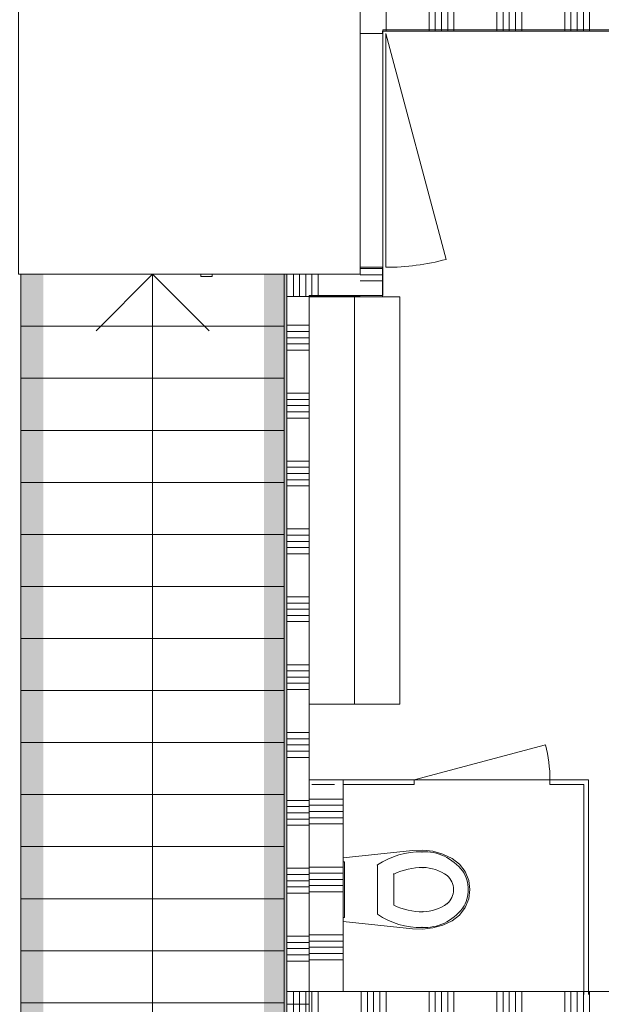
# Model space of a CAD drawing. Header units: millimetres. Extents: x -850 to 154668, y -24973 to 71030.
# Tile 20 of 212: x 44280 to 46852, y 3293 to 7645. Entities that reach past the tile are written whole.
import ezdxf

# ---------------------------------------------------------------- set-up
doc = ezdxf.new("R2010")
doc.units = ezdxf.units.MM
doc.header["$MEASUREMENT"] = 0
doc.linetypes.add('B0702', pattern=[117.37, 78.119999, -39.250001])
for name, color, linetype in [('Info Wandafwerking aanduiding', 7, 'Continuous'), ('Info Wandafwerking aanduiding Doorsnede-arcering', 7, 'Continuous'), ('New_# trashcan Laagscheidingslijnen', 7, 'Continuous'), ('New_22 NC Binnenwanden', 7, 'Continuous'), ('New_22 NC Binnenwanden Deuren', 7, 'Continuous'), ('New_22 NC Binnenwanden Doorsnede-arcering', 7, 'Continuous'), ('New_22 NC Binnenwanden Laagscheidingslijnen', 7, 'Continuous'), ('New_23 Vloeren', 7, 'Continuous'), ('New_24 Trappen', 7, 'Continuous'), ('New_72 Vaste Inrichting', 7, 'Continuous'), ('New_72 Vaste Inrichting Afdek-arcering', 7, 'Continuous'), ('New_72 Vaste Inrichting Deuren', 7, 'Continuous'), ('New_72 Vaste Inrichting Laagscheidingslijnen', 7, 'Continuous'), ('New_74 Sanitair', 7, 'Continuous'), ('New_Z Ruimtefuncties Zone omranding', 7, 'Continuous')]:
    doc.layers.add(name, color=color, linetype=linetype)
doc.linetypes.add('Regenwater', pattern='A,0,[1,UO-721 _wandafwerkingen 1e verdieping_2022-06-211.Shx,S=11.404762,R=0,X=0,Y=0.005006],-1499.5,0', length=1499.5)

# ---------------------------------------------------------------- blocks, each defined once
blk = doc.blocks.new('Slab_4_2', base_point=(42240, 24215))
at = {"layer": 'New_23 Vloeren', "color": 1, "linetype": 'Continuous', "lineweight": 0, "flags": 128}
blk.add_lwpolyline([(73125, 1975.4), (61760, 1975.4), (61760, 0), (45460.8, 0), (45460.8, 6520), (44275, 6520), (44275, 22415), (42240, 22415), (42240, 24215), (45785, 24215), (45785, 24035), (45785.9, 24035), (45785.9, 22795.4), (45875.9, 22795.4), (45875.9, 22645), (45785.9, 22645), (45785.9, 21400), (49560, 21400), (49560, 23250, 0.378329), (48662.8, 24261.4), (47275.4, 24261.4), (47275.4, 26285)], format="xyb", dxfattribs=at)
blk = doc.blocks.new('*X77')
at = {"layer": 'New_22 NC Binnenwanden Doorsnede-arcering', "color": 254, "linetype": 'Continuous', "lineweight": 0, "true_color": 0xe9ebeb}
for p, q in [((45560.8, 6294.2), (45460.8, 6294.2)), ((45560.8, 6266.7), (45460.8, 6266.7)), ((45560.8, 6239.3), (45460.8, 6239.3)), ((45560.8, 6211.9), (45460.8, 6211.9)), ((45560.8, 6184.4), (45460.8, 6184.4)), ((45560.8, 5994.2), (45460.8, 5994.2)), ((45560.8, 5966.7), (45460.8, 5966.7)), ((45560.8, 5939.3), (45460.8, 5939.3)), ((45560.8, 5911.9), (45460.8, 5911.9)), ((45560.8, 5884.4), (45460.8, 5884.4)), ((45560.7, 5694.2), (45460.7, 5694.2)), ((45560.7, 5666.7), (45460.7, 5666.7)), ((45560.7, 5639.3), (45460.7, 5639.3)), ((45560.7, 5611.9), (45460.7, 5611.9)), ((45560.7, 5584.4), (45460.7, 5584.4)), ((45560.7, 5394.2), (45460.7, 5394.2)), ((45560.7, 5366.7), (45460.7, 5366.7)), ((45560.7, 5339.3), (45460.7, 5339.3)), ((45560.7, 5311.9), (45460.7, 5311.9)), ((45560.7, 5284.4), (45460.7, 5284.4)), ((45560.7, 5094.2), (45460.7, 5094.2)), ((45560.6, 5066.7), (45460.6, 5066.7)), ((45560.6, 5039.3), (45460.6, 5039.3)), ((45560.6, 5011.9), (45460.6, 5011.9)), ((45560.6, 4984.4), (45460.6, 4984.4)), ((45560.6, 4794.2), (45460.6, 4794.2)), ((45560.6, 4766.7), (45460.6, 4766.7)), ((45560.6, 4739.3), (45460.6, 4739.3)), ((45560.6, 4711.9), (45460.6, 4711.9)), ((45560.6, 4684.4), (45460.6, 4684.4)), ((45560.6, 4494.2), (45460.6, 4494.2)), ((45560.6, 4466.7), (45460.6, 4466.7)), ((45560.6, 4439.3), (45460.6, 4439.3)), ((45560.6, 4411.9), (45460.6, 4411.9)), ((45560.6, 4384.4), (45460.6, 4384.4)), ((45560.5, 4194.2), (45460.5, 4194.2)), ((45560.5, 4166.7), (45460.5, 4166.7)), ((45560.5, 4139.3), (45460.5, 4139.3)), ((45560.5, 4111.9), (45460.5, 4111.9)), ((45560.5, 4084.4), (45460.5, 4084.4)), ((45560.5, 3894.2), (45460.5, 3894.2)), ((45560.5, 3866.7), (45460.5, 3866.7)), ((45560.5, 3839.3), (45460.5, 3839.3)), ((45560.5, 3811.9), (45460.5, 3811.9)), ((45560.5, 3784.4), (45460.5, 3784.4)), ((45560.5, 3594.2), (45460.5, 3594.2)), ((45560.5, 3566.7), (45460.5, 3566.7)), ((45560.5, 3539.3), (45460.5, 3539.3)), ((45560.4, 3484.4), (45460.4, 3484.4)), ((45560.5, 3511.9), (45460.5, 3511.9)), ((45560.4, 3294.2), (45460.4, 3294.2))]:
    blk.add_line(p, q, dxfattribs=at)
blk = doc.blocks.new('Wall_14_2', base_point=(45460.8, 6521))
at = {"layer": 'New_22 NC Binnenwanden', "color": 8, "linetype": 'Continuous', "lineweight": 0, "true_color": 0x778488, "flags": 128}
for points in [[(45460.8, 6421), (45460, 0)], [(45560, 275), (45560.8, 6421)]]:
    blk.add_lwpolyline(points, dxfattribs=at)
at = {"layer": 'New_22 NC Binnenwanden Laagscheidingslijnen', "color": 8, "linetype": 'Continuous', "lineweight": 0, "true_color": 0x778488}
blk.add_line((45560.8, 6421), (45460.8, 6421), dxfattribs=at)
at = {"layer": 'New_22 NC Binnenwanden', "color": 8, "lineweight": 0, "true_color": 0x778488}
blk.add_blockref('*X77', (0, 0), dxfattribs=at)
blk = doc.blocks.new('Toilet 22')
at = {"layer": 'New_74 Sanitair', "color": 1, "linetype": 'Continuous', "lineweight": 0}
for p, q in [((-141, 0), (-173.3, -306.6)), ((141, 0), (-141, 0)), ((123, 0), (-123, 0)), ((-123, 0), (-123, -5)), ((123, -5), (123, 0)), ((173.3, -306.6), (141, 0)), ((-123, -5), (123, -5)), ((0, -151.4), (-108.9, -151.4)), ((108.9, -151.4), (0, -151.4)), ((0, -223.6), (-68.8, -223.6)), ((68.8, -223.6), (0, -223.6)), ((-173.3, -306.6), (-174.9, -351.8)), ((174.9, -351.8), (173.3, -306.6)), ((-174.9, -351.8), (-169.4, -396.7)), ((169.4, -396.7), (174.9, -351.8)), ((-169.4, -396.7), (-157, -440.3)), ((157, -440.3), (169.4, -396.7)), ((-157, -440.3), (-138, -481.3)), ((62.1, -459.7), (62.1, -459.7)), ((138, -481.3), (157, -440.3)), ((-138, -481.3), (-112.4, -513.9)), ((-112.4, -513.9), (-79.4, -538.8)), ((0, -487.5), (0, -487.5)), ((79.4, -538.8), (112.4, -513.9)), ((112.4, -513.9), (138, -481.3)), ((-79.4, -538.8), (-41, -554.6)), ((-41, -554.6), (0, -560)), ((0, -552.4), (0, -552.4)), ((0, -560), (41, -554.6)), ((41, -554.6), (79.4, -538.8)), ((81.1, -529), (81.1, -529))]:
    blk.add_line(p, q, dxfattribs=at)
for centre, major_axis, start_param, end_param in [((258.1, -339.4), (425.3, 0), 2.612188, 3.165208), ((-258.1, -339.4), (425.3, 0), 6.259569, 6.81259), ((264.5, -347.9), (362.2, 0), 2.738768, 3.154495), ((-264.5, -347.9), (362.2, 0), 6.270283, 6.68601), ((89.5, -360.8), (256.9, 0), 3.085861, 3.98645), ((134.9, -351.4), (232.6, 0), 3.144841, 3.702507), ((-134.9, -351.4), (232.6, 0), 5.722271, 6.279937), ((-89.5, -360.8), (256.9, 0), 5.438328, 6.338917), ((0.8, -419), (78.2, 0), 3.778693, 4.701998), ((-0.8, -419), (78.2, 0), 4.72278, 5.646085), ((0.8, -431.2), (138.5, 0), 4.079884, 4.706528), ((-0.8, -431.2), (138.5, 0), 4.71825, 5.344894)]:
    blk.add_ellipse(centre, major_axis=major_axis, ratio=0.875546, start_param=start_param, end_param=end_param, dxfattribs=at)
for p in [(108.9, -151.4), (68.8, -223.6), (-167, -348.2), (-97.7, -352), (97.7, -352), (167, -348.2), (-62.1, -459.7), (-81.1, -529)]:
    blk.add_point(p, dxfattribs=at)
blk = doc.blocks.new('Stair_10_2')
at = {"layer": 'New_24 Trappen', "color": 7, "linetype": 'Continuous', "lineweight": 0}
for p, q in [((44285, 6520), (45450, 6520)), ((44285, 1690), (44285, 6520)), ((44285, 6290), (44285, 6520)), ((44285, 6520), (45450, 6520)), ((44867.5, 6520), (44617.5, 6270)), ((44867.5, 6290), (44867.5, 6520)), ((45117.5, 6270), (44867.5, 6520)), ((45450, 6520), (45450, 1690)), ((45450, 6520), (45450, 6290)), ((44285, 6060), (44285, 6290)), ((44285, 6290), (45450, 6290)), ((45450, 6290), (44285, 6290)), ((44867.5, 1920), (44867.5, 6290)), ((45450, 6290), (45450, 6060)), ((44285, 5830), (44285, 6060)), ((44285, 6060), (45450, 6060)), ((45450, 6060), (44285, 6060)), ((45450, 6060), (45450, 5830)), ((44285, 5600), (44285, 5830)), ((44285, 5830), (45450, 5830)), ((45450, 5830), (44285, 5830)), ((45450, 5830), (45450, 5600)), ((44285, 5370), (44285, 5600)), ((44285, 5600), (45450, 5600)), ((45450, 5600), (44285, 5600)), ((45450, 5600), (45450, 5370)), ((44285, 5140), (44285, 5370)), ((44285, 5370), (45450, 5370)), ((45450, 5370), (44285, 5370)), ((45450, 5370), (45450, 5140)), ((44285, 4910), (44285, 5140)), ((44285, 5140), (45450, 5140)), ((45450, 5140), (44285, 5140)), ((45450, 5140), (45450, 4910)), ((44285, 4680), (44285, 4910)), ((44285, 4910), (45450, 4910)), ((45450, 4910), (44285, 4910)), ((45450, 4910), (45450, 4680)), ((44285, 4450), (44285, 4680)), ((44285, 4680), (45450, 4680)), ((45450, 4680), (44285, 4680)), ((45450, 4680), (45450, 4450)), ((44285, 4220), (44285, 4450)), ((44285, 4450), (45450, 4450)), ((45450, 4450), (44285, 4450)), ((45450, 4450), (45450, 4220)), ((44285, 3990), (44285, 4220)), ((44285, 4220), (45450, 4220)), ((45450, 4220), (44285, 4220)), ((45450, 4220), (45450, 3990)), ((44285, 3760), (44285, 3990)), ((44285, 3990), (45450, 3990)), ((45450, 3990), (44285, 3990)), ((45450, 3990), (45450, 3760)), ((44285, 3530), (44285, 3760)), ((44285, 3760), (45450, 3760)), ((45450, 3760), (44285, 3760)), ((45450, 3760), (45450, 3530)), ((44285, 3300), (44285, 3530)), ((44285, 3530), (45450, 3530)), ((45450, 3530), (44285, 3530)), ((45450, 3530), (45450, 3300)), ((44285, 3070), (44285, 3300)), ((44285, 3300), (45450, 3300)), ((45450, 3300), (44285, 3300)), ((45450, 3300), (45450, 3070))]:
    blk.add_line(p, q, dxfattribs=at)
blk = doc.blocks.new('Slab_26_2', base_point=(45560.4, 4620))
at = {"layer": 'New_72 Vaste Inrichting Afdek-arcering', "linetype": 'Continuous', "lineweight": 0, "true_color": 0x000000}
h = blk.add_hatch(dxfattribs=at)
h.set_pattern_fill('920_Lijnen_horz_150_0002', color=18, style=0, pattern_type=2)
h.set_pattern_definition([(90, (45760.45, 3750.47), (-218.032, 0), [])])
h.paths.add_polyline_path([(45560.4, 4620), (45960.7, 4619.7), (45961.2, 6420), (45560.4, 6420)])
at = {"layer": 'New_72 Vaste Inrichting', "color": 1, "linetype": 'Continuous', "lineweight": 0, "flags": 128}
blk.add_lwpolyline([(45560.4, 4620), (45960.7, 4619.7), (45961.2, 6420), (45560.4, 6420)], close=True, dxfattribs=at)
blk = doc.blocks.new('*X1380')
at = {"layer": 'New_22 NC Binnenwanden Doorsnede-arcering', "color": 254, "linetype": 'Continuous', "lineweight": 0, "true_color": 0xe9ebeb}
for p, q in [((45900, 7594.6), (45900, 7694.6)), ((46090.3, 7594.6), (46090.3, 7694.6)), ((46117.7, 7594.6), (46117.7, 7694.6)), ((46145.1, 7594.6), (46145.1, 7694.6)), ((46172.6, 7594.6), (46172.6, 7694.6)), ((46200, 7594.6), (46200, 7694.6)), ((46390.3, 7594.6), (46390.3, 7694.6)), ((46417.7, 7594.6), (46417.7, 7694.6)), ((46445.1, 7594.6), (46445.1, 7694.6)), ((46472.6, 7594.6), (46472.6, 7694.6)), ((46500, 7594.6), (46500, 7694.6)), ((46690.3, 7594.6), (46690.3, 7694.6)), ((46717.7, 7594.6), (46717.7, 7694.6)), ((46745.1, 7594.6), (46745.1, 7694.6)), ((46772.6, 7594.6), (46772.6, 7694.6)), ((46800, 7594.6), (46800, 7694.6)), ((46990.3, 7594.6), (46990.3, 7694.6)), ((47017.7, 7594.6), (47017.7, 7694.6)), ((47045.1, 7594.6), (47045.1, 7694.6)), ((47072.6, 7594.6), (47072.6, 7694.6)), ((47100, 7594.6), (47100, 7694.6)), ((47290.3, 7594.6), (47290.3, 7694.6)), ((47317.7, 7594.6), (47317.7, 7694.6)), ((47345.1, 7594.6), (47345.1, 7694.6)), ((47372.6, 7594.6), (47372.6, 7694.6)), ((47400, 7594.6), (47400, 7694.6)), ((47590.3, 7594.6), (47590.3, 7694.6)), ((47617.7, 7594.6), (47617.7, 7694.6)), ((47645.1, 7594.6), (47645.1, 7694.6)), ((47672.6, 7594.6), (47672.6, 7694.6)), ((47700, 7594.6), (47700, 7694.6)), ((47890.3, 7594.6), (47890.3, 7694.6)), ((47917.7, 7594.6), (47917.7, 7694.6)), ((47945.1, 7594.6), (47945.1, 7694.6)), ((47972.6, 7594.6), (47972.6, 7694.6)), ((48000, 7594.6), (48000, 7694.6)), ((48190.3, 7594.6), (48190.3, 7694.6)), ((48217.7, 7594.6), (48217.7, 7694.6)), ((48245.1, 7594.6), (48245.1, 7694.6)), ((48272.6, 7594.6), (48272.6, 7694.6)), ((48300, 7594.6), (48300, 7694.6)), ((48490.3, 7594.6), (48490.3, 7694.6)), ((48517.7, 7594.6), (48517.7, 7694.6)), ((48545.1, 7594.6), (48545.1, 7694.6)), ((48572.6, 7594.6), (48572.6, 7694.6)), ((48600, 7594.6), (48600, 7694.6)), ((48790.3, 7594.6), (48790.3, 7694.6)), ((48817.7, 7594.6), (48817.7, 7694.6)), ((48845.1, 7594.6), (48845.1, 7694.6)), ((48872.6, 7594.6), (48872.6, 7694.6)), ((48900, 7594.6), (48900, 7694.6)), ((49090.3, 7594.6), (49090.3, 7694.6)), ((49117.7, 7594.6), (49117.7, 7694.6)), ((49145.1, 7594.6), (49145.1, 7694.6)), ((49172.6, 7594.6), (49172.6, 7694.6)), ((49200, 7594.6), (49200, 7694.6)), ((49390.3, 7594.6), (49390.3, 7694.6)), ((49417.7, 7594.6), (49417.7, 7694.6)), ((49445.1, 7594.6), (49445.1, 7694.6)), ((49472.6, 7594.6), (49472.6, 7694.6)), ((49500, 7594.6), (49500, 7694.6)), ((49690.3, 7594.6), (49690.3, 7694.6)), ((49717.7, 7594.6), (49717.7, 7694.6)), ((49745.1, 7594.6), (49745.1, 7694.6)), ((49772.6, 7594.6), (49772.6, 7694.6)), ((49800, 7594.6), (49800, 7694.6)), ((49990.3, 7594.6), (49990.3, 7694.6)), ((50017.7, 7594.6), (50017.7, 7694.6)), ((50045.1, 7594.6), (50045.1, 7694.6)), ((50072.6, 7594.6), (50072.6, 7694.6)), ((50100, 7594.6), (50100, 7694.6)), ((50290.3, 7594.6), (50290.3, 7694.6)), ((50317.7, 7594.6), (50317.7, 7694.6)), ((50345.1, 7594.6), (50345.1, 7694.6)), ((50372.6, 7594.6), (50372.6, 7694.6)), ((50400, 7594.6), (50400, 7694.6)), ((50590.3, 7594.6), (50590.3, 7694.6))]:
    blk.add_line(p, q, dxfattribs=at)
blk = doc.blocks.new('Wall_213_2', base_point=(50610.2, 7694.6))
at = {"layer": 'New_22 NC Binnenwanden', "color": 8, "linetype": 'Continuous', "lineweight": 0, "true_color": 0x778488, "flags": 128}
for points in [[(50610.2, 7694.6), (45885, 7694.6)], [(50610.2, 7694.6), (50610.2, 7594.6)], [(45885, 7594.6), (50610.2, 7594.6)]]:
    blk.add_lwpolyline(points, dxfattribs=at)
at = {"layer": 'New_22 NC Binnenwanden', "color": 8, "lineweight": 0, "true_color": 0x778488}
blk.add_blockref('*X1380', (0, 0), dxfattribs=at)
blk = doc.blocks.new('Wall_379_2', base_point=(44285, 1690))
at = {"layer": 'Info Wandafwerking aanduiding Doorsnede-arcering', "linetype": 'Continuous', "lineweight": 0, "true_color": 0xd21034}
blk.add_hatch(color=242, dxfattribs=at).paths.add_polyline_path([(44385, 1690), (44385, 6520), (44285, 6520), (44285, 1690)])
at = {"layer": 'Info Wandafwerking aanduiding', "color": 9, "linetype": 'Continuous', "lineweight": 0, "flags": 128}
blk.add_lwpolyline([(44385, 6520), (44285, 6520)], dxfattribs=at)
blk = doc.blocks.new('Wall_380_2', base_point=(45460.8, 6521))
at = {"layer": 'Info Wandafwerking aanduiding Doorsnede-arcering', "linetype": 'Continuous', "lineweight": 0, "true_color": 0xd21034}
blk.add_hatch(color=242, dxfattribs=at).paths.add_polyline_path([(45360.8, 6521), (45360.2, 1690), (45460.2, 1690), (45460.8, 6521)])
at = {"layer": 'Info Wandafwerking aanduiding', "color": 9, "linetype": 'Continuous', "lineweight": 0, "flags": 128}
blk.add_lwpolyline([(45360.8, 6521), (45460.8, 6521)], dxfattribs=at)
blk = doc.blocks.new('*X2106')
at = {"layer": 'New_22 NC Binnenwanden Doorsnede-arcering', "color": 254, "linetype": 'Continuous', "lineweight": 0, "true_color": 0xe9ebeb}
for p, q in [((45649.7, 4200), (45559.9, 4200)), ((45709.9, 4200), (45649.7, 4200)), ((45649.7, 4172.6), (45559.9, 4172.6)), ((45649.7, 4145.1), (45559.9, 4145.1)), ((45709.9, 4172.6), (45649.7, 4172.6)), ((45709.9, 4145.1), (45649.7, 4145.1)), ((45649.7, 4117.7), (45559.9, 4117.7)), ((45709.9, 4117.7), (45649.7, 4117.7)), ((45649.7, 4090.3), (45559.9, 4090.3)), ((45709.9, 4090.3), (45649.7, 4090.3)), ((45649.7, 3900), (45559.9, 3900)), ((45709.9, 3900), (45649.7, 3900)), ((45649.7, 3872.6), (45559.9, 3872.6)), ((45649.7, 3845.1), (45559.9, 3845.1)), ((45709.9, 3872.6), (45649.7, 3872.6)), ((45709.9, 3845.1), (45649.7, 3845.1)), ((45649.7, 3817.7), (45559.9, 3817.7)), ((45649.7, 3790.3), (45559.9, 3790.3)), ((45709.9, 3817.7), (45649.7, 3817.7)), ((45709.9, 3790.3), (45649.7, 3790.3)), ((45649.7, 3600), (45559.9, 3600)), ((45649.7, 3572.6), (45559.9, 3572.6)), ((45709.9, 3600), (45649.7, 3600)), ((45709.9, 3572.6), (45649.7, 3572.6)), ((45649.7, 3545.1), (45559.9, 3545.1)), ((45709.9, 3545.1), (45649.7, 3545.1)), ((45649.7, 3517.7), (45559.9, 3517.7)), ((45649.7, 3490.3), (45559.9, 3490.3)), ((45709.9, 3517.7), (45649.7, 3517.7)), ((45709.9, 3490.3), (45649.7, 3490.3))]:
    blk.add_line(p, q, dxfattribs=at)
blk = doc.blocks.new('Wall_383_2', base_point=(45709.9, 3350))
at = {"layer": 'New_22 NC Binnenwanden', "color": 8, "linetype": 'Continuous', "lineweight": 0, "true_color": 0x778488, "flags": 128}
for points in [[(45559.9, 4265), (45559.9, 3350)], [(45709.9, 3350), (45709.9, 4265)], [(45559.9, 3350), (45709.9, 3350)]]:
    blk.add_lwpolyline(points, dxfattribs=at)
at = {"layer": 'New_72 Vaste Inrichting', "color": 9, "linetype": 'Continuous', "lineweight": 0}
blk.add_line((45709.9, 4285), (45671.8, 4285), dxfattribs=at)
at = {"layer": 'New_72 Vaste Inrichting Laagscheidingslijnen', "color": 8, "linetype": 'Continuous', "lineweight": 0, "true_color": 0x778488}
blk.add_line((45709.9, 4265), (45709.9, 4285), dxfattribs=at)
at = {"layer": 'New_22 NC Binnenwanden', "color": 8, "lineweight": 0, "true_color": 0x778488}
blk.add_blockref('*X2106', (0, 0), dxfattribs=at)
blk = doc.blocks.new('*X2514')
at = {"layer": 'New_22 NC Binnenwanden Doorsnede-arcering', "color": 254, "linetype": 'Continuous', "lineweight": 0, "true_color": 0xe9ebeb}
for p, q in [((45490.3, 6491.5), (45490.3, 6521)), ((45517.7, 6464.1), (45517.7, 6521)), ((45545.2, 6436.7), (45545.2, 6521)), ((45572.6, 6421), (45572.6, 6521)), ((45600, 6421), (45600, 6521))]:
    blk.add_line(p, q, dxfattribs=at)
blk = doc.blocks.new('*X2515')
at = {"layer": 'New_22 NC Binnenwanden Doorsnede-arcering', "color": 254, "linetype": 'Continuous', "lineweight": 0, "true_color": 0xe9ebeb}
for p, q in [((45490.3, 6421), (45490.3, 6491.5)), ((45517.7, 6421), (45517.7, 6464.1)), ((45545.2, 6421), (45545.2, 6436.7))]:
    blk.add_line(p, q, dxfattribs=at)
blk = doc.blocks.new('Wall_494_2', base_point=(45785, 6521))
at = {"layer": 'New_22 NC Binnenwanden', "color": 8, "linetype": 'Continuous', "lineweight": 0, "true_color": 0x778488, "flags": 128}
for points in [[(45785, 6521), (45460.8, 6521)], [(45460.8, 6521), (45460.8, 6421)], [(45560.8, 6421), (45785, 6421)]]:
    blk.add_lwpolyline(points, dxfattribs=at)
at = {"layer": 'New_22 NC Binnenwanden Laagscheidingslijnen', "color": 8, "linetype": 'Continuous', "lineweight": 0, "true_color": 0x778488}
blk.add_line((45560.8, 6421), (45460.8, 6421), dxfattribs=at)
at = {"layer": 'New_22 NC Binnenwanden', "color": 8, "lineweight": 0, "true_color": 0x778488}
for name in ['*X2514', '*X2515']:
    blk.add_blockref(name, (0, 0), dxfattribs=at)
blk = doc.blocks.new('*X2521')
at = {"layer": 'New_22 NC Binnenwanden Doorsnede-arcering', "color": 254, "linetype": 'Continuous', "lineweight": 0, "true_color": 0xe9ebeb}
for p, q in [((45490.3, 3250), (45490.3, 3350)), ((45517.7, 3250), (45517.7, 3350)), ((45545.1, 3250), (45545.1, 3350)), ((45572.6, 3250), (45572.6, 3350)), ((45600, 3250), (45600, 3350)), ((45790.3, 3250), (45790.3, 3350)), ((45817.7, 3250), (45817.7, 3350)), ((45845.1, 3250), (45845.1, 3350)), ((45872.6, 3250), (45872.6, 3350)), ((45900, 3250), (45900, 3350)), ((46090.3, 3250), (46090.3, 3350)), ((46117.7, 3250), (46117.7, 3350)), ((46145.1, 3250), (46145.1, 3350)), ((46172.6, 3250), (46172.6, 3350)), ((46200, 3250), (46200, 3350)), ((46390.3, 3250), (46390.3, 3350)), ((46417.7, 3250), (46417.7, 3350)), ((46445.1, 3250), (46445.1, 3350)), ((46472.6, 3250), (46472.6, 3350)), ((46500, 3250), (46500, 3350)), ((46690.3, 3250), (46690.3, 3350)), ((46717.7, 3250), (46717.7, 3350)), ((46745.1, 3250), (46745.1, 3350)), ((46772.6, 3250), (46772.6, 3350)), ((46800, 3250), (46800, 3350)), ((46990.3, 3250), (46990.3, 3350)), ((47017.7, 3250), (47017.7, 3350)), ((47045.1, 3250), (47045.1, 3350)), ((47072.6, 3250), (47072.6, 3350)), ((47100, 3250), (47100, 3350)), ((47290.3, 3250), (47290.3, 3350)), ((47317.7, 3250), (47317.7, 3350)), ((47345.1, 3250), (47345.1, 3350)), ((47372.6, 3250), (47372.6, 3350)), ((47400, 3250), (47400, 3350)), ((47590.3, 3250), (47590.3, 3350)), ((47617.7, 3250), (47617.7, 3350)), ((47645.1, 3250), (47645.1, 3350)), ((47672.6, 3250), (47672.6, 3350)), ((47700, 3250), (47700, 3350))]:
    blk.add_line(p, q, dxfattribs=at)
blk = doc.blocks.new('*X2522')
at = {"layer": 'New_22 NC Binnenwanden Doorsnede-arcering', "color": 254, "linetype": 'Continuous', "lineweight": 0, "true_color": 0xe9ebeb}
for p, q in [((48790.3, 3250), (48790.3, 3350)), ((48817.7, 3250), (48817.7, 3350)), ((48845.1, 3250), (48845.1, 3350)), ((48872.6, 3250), (48872.6, 3350)), ((48900, 3250), (48900, 3350)), ((49090.3, 3250), (49090.3, 3350)), ((49117.7, 3250), (49117.7, 3350)), ((49145.1, 3250), (49145.1, 3350)), ((49172.6, 3250), (49172.6, 3350)), ((49200, 3250), (49200, 3350)), ((49390.3, 3250), (49390.3, 3350)), ((49417.7, 3250), (49417.7, 3350)), ((49445.1, 3250), (49445.1, 3350)), ((49472.6, 3250), (49472.6, 3350)), ((49500, 3250), (49500, 3350)), ((49690.3, 3250), (49690.3, 3350)), ((49717.7, 3250), (49717.7, 3350)), ((49745.1, 3250), (49745.1, 3350)), ((49772.6, 3250), (49772.6, 3350)), ((49800, 3250), (49800, 3350)), ((49990.3, 3250), (49990.3, 3350)), ((50017.7, 3250), (50017.7, 3350)), ((50045.1, 3250), (50045.1, 3350)), ((50072.6, 3250), (50072.6, 3350)), ((50100, 3250), (50100, 3350)), ((50290.3, 3250), (50290.3, 3350)), ((50317.7, 3250), (50317.7, 3350)), ((50345.1, 3250), (50345.1, 3350)), ((50372.6, 3250), (50372.6, 3350)), ((50400, 3250), (50400, 3350)), ((50590.3, 3250), (50590.3, 3350))]:
    blk.add_line(p, q, dxfattribs=at)
blk = doc.blocks.new('D rechthoekige opening 22_4')
at = {"layer": 'New_22 NC Binnenwanden Deuren', "color": 9, "linetype": 'B0702', "lineweight": 0}
for p, q in [((-450, 114), (450, 114)), ((-450, 14), (450, 14))]:
    blk.add_line(p, q, dxfattribs=at)
at = {"layer": 'New_22 NC Binnenwanden Deuren', "color": 7, "linetype": 'Continuous', "lineweight": 0}
for p, q in [((-450, 14), (-450, 114)), ((450, 14), (450, 114))]:
    blk.add_line(p, q, dxfattribs=at)
blk = doc.blocks.new('Wall_496_2', base_point=(50610, 3350))
at = {"layer": 'New_22 NC Binnenwanden', "color": 8, "linetype": 'Continuous', "lineweight": 0, "true_color": 0x778488}
for p, q in [((47709.9, 3350), (47709.9, 3250)), ((48609.9, 3350), (48609.9, 3250))]:
    blk.add_line(p, q, dxfattribs=at)
at = {"layer": 'New_22 NC Binnenwanden', "color": 8, "linetype": 'Continuous', "lineweight": 0, "true_color": 0x778488, "flags": 128}
for points in [[(47709.9, 3350), (45460.8, 3350)], [(45460.8, 3350), (45460.8, 3250)], [(50610, 3350), (48609.9, 3350)], [(50610, 3350), (50610, 3250)], [(45460.8, 3250), (47709.9, 3250)], [(48609.9, 3250), (50610, 3250)]]:
    blk.add_lwpolyline(points, dxfattribs=at)
at = {"layer": 'New_22 NC Binnenwanden', "color": 8, "lineweight": 0, "true_color": 0x778488}
for name in ['*X2521', '*X2522']:
    blk.add_blockref(name, (0, 0), dxfattribs=at)
at = {"layer": 'New_22 NC Binnenwanden Deuren', "color": 1, "linetype": 'Continuous', "lineweight": 0, "xscale": -1, "zscale": 1000, "rotation": 180}
blk.add_blockref('D rechthoekige opening 22_4', (48159.9, 3364), dxfattribs=at)
blk = doc.blocks.new('D1 22_8')
at = {"layer": 'New_72 Vaste Inrichting Deuren', "color": 1, "linetype": 'Continuous', "lineweight": 0}
for q in [(-279.6, 155.3), (-300, 0)]:
    blk.add_line((300, 0), q, dxfattribs=at)
at = {"layer": 'New_72 Vaste Inrichting Deuren', "color": 9, "linetype": 'Continuous', "lineweight": 0}
for p, q in [((-300, -0.1), (-300, -20)), ((300, -0.1), (300, -20))]:
    blk.add_line(p, q, dxfattribs=at)
at = {"layer": 'New_72 Vaste Inrichting Deuren', "color": 1, "linetype": 'Continuous', "lineweight": 0}
blk.add_arc((300, 0), 600, 165, 180, dxfattribs=at)
blk = doc.blocks.new('Wall_563_2', base_point=(46784.9, 4275))
at = {"layer": 'New_# trashcan Laagscheidingslijnen', "color": 9, "linetype": 'Continuous', "lineweight": 0}
for p, q in [((45671.8, 4285), (45571.8, 4285)), ((45571.8, 4265), (45671.8, 4265))]:
    blk.add_line(p, q, dxfattribs=at)
at = {"layer": 'New_72 Vaste Inrichting', "color": 9, "linetype": 'Continuous', "lineweight": 0}
for p, q in [((46024.9, 4284.9), (46024.9, 4265)), ((46624.9, 4284.9), (46624.9, 4265))]:
    blk.add_line(p, q, dxfattribs=at)
at = {"layer": 'New_72 Vaste Inrichting', "color": 9, "linetype": 'Continuous', "lineweight": 0, "flags": 128}
for points in [[(45571.8, 4285), (45559.9, 4285)], [(45559.9, 4285), (45559.9, 4265)], [(46024.9, 4285), (45671.8, 4285)], [(46794.9, 4285), (46624.9, 4285)], [(46794.9, 4285), (46794.9, 4265)], [(45709.9, 4265), (46024.9, 4265)], [(46624.9, 4265), (46774.9, 4265)]]:
    blk.add_lwpolyline(points, dxfattribs=at)
at = {"layer": 'New_72 Vaste Inrichting Laagscheidingslijnen', "color": 8, "linetype": 'Continuous', "lineweight": 0, "true_color": 0x778488}
blk.add_line((45709.9, 4265), (45709.9, 4285), dxfattribs=at)
at = {"layer": 'New_72 Vaste Inrichting Deuren', "color": 1, "linetype": 'Continuous', "lineweight": 0, "xscale": -0.9999999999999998, "zscale": 1000, "rotation": 3.49439036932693e-05}
blk.add_blockref('D1 22_8', (46324.9, 4285), dxfattribs=at)
blk = doc.blocks.new('Wall_564_2', base_point=(46784.9, 4275))
at = {"layer": 'New_# trashcan Laagscheidingslijnen', "color": 9, "linetype": 'Continuous', "lineweight": 0}
for p, q in [((46774.9, 3436.2), (46774.9, 3336.2)), ((46794.9, 3336.2), (46794.9, 3436.2))]:
    blk.add_line(p, q, dxfattribs=at)
at = {"layer": 'New_72 Vaste Inrichting', "color": 9, "linetype": 'Continuous', "lineweight": 0, "flags": 128}
for points in [[(46774.9, 4265), (46774.9, 3350)], [(46794.9, 3350), (46794.9, 4265)], [(46794.9, 3350), (46774.9, 3350)]]:
    blk.add_lwpolyline(points, dxfattribs=at)
blk = doc.blocks.new('*X2832')
at = {"layer": 'New_22 NC Binnenwanden Doorsnede-arcering', "color": 254, "linetype": 'Continuous', "lineweight": 0, "true_color": 0xe9ebeb}
for p, q in [((45885, 6545.2), (45785, 6545.2)), ((45885, 6517.7), (45785, 6517.7)), ((45885, 6490.3), (45785, 6490.3))]:
    blk.add_line(p, q, dxfattribs=at)
blk = doc.blocks.new('D1 22_13')
at = {"layer": 'New_22 NC Binnenwanden Deuren', "color": 1, "linetype": 'Continuous', "lineweight": 0}
for q in [(-481.8, 267.6), (-517, 0)]:
    blk.add_line((517, 0), q, dxfattribs=at)
at = {"layer": 'New_22 NC Binnenwanden Deuren', "color": 7, "linetype": 'Continuous', "lineweight": 0}
for p, q in [((-517, -114), (-517, -14)), ((-517, -114), (-517, -14)), ((517, -114), (517, -14)), ((517, -114), (517, -14))]:
    blk.add_line(p, q, dxfattribs=at)
at = {"layer": 'New_22 NC Binnenwanden Deuren', "color": 1, "linetype": 'Continuous', "lineweight": 0}
blk.add_arc((517, 0), 1034, 164.9999, 180, dxfattribs=at)
blk = doc.blocks.new('Wall_571_2', base_point=(45785, 6420))
at = {"layer": 'New_22 NC Binnenwanden', "color": 8, "linetype": 'Continuous', "lineweight": 0, "true_color": 0x778488}
for p, q in [((45785, 7584.6), (45885, 7584.6)), ((45785, 6550.6), (45885, 6550.6))]:
    blk.add_line(p, q, dxfattribs=at)
at = {"layer": 'New_22 NC Binnenwanden', "color": 8, "linetype": 'Continuous', "lineweight": 0, "true_color": 0x778488, "flags": 128}
for points in [[(45785, 7819.6), (45785, 7584.6)], [(45885, 7584.6), (45885, 7594.6)], [(45785, 6550.6), (45785, 6521)], [(45885, 6420), (45885, 6550.6)], [(45785, 6421), (45785, 6420)], [(45785, 6420), (45885, 6420)]]:
    blk.add_lwpolyline(points, dxfattribs=at)
at = {"layer": 'New_22 NC Binnenwanden', "color": 8, "lineweight": 0, "true_color": 0x778488}
blk.add_blockref('*X2832', (0, 0), dxfattribs=at)
at = {"layer": 'New_22 NC Binnenwanden Deuren', "color": 1, "linetype": 'Continuous', "lineweight": 0, "xscale": -0.9999999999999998, "zscale": 1000, "rotation": 270.0000243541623}
blk.add_blockref('D1 22_13', (45899, 7067.6), dxfattribs=at)

msp = doc.modelspace()

# ---------------------------------------------------------------- linework, layer by layer
at = {"layer": 'New_Z Ruimtefuncties Zone omranding', "color": 41, "linetype": 'Continuous', "lineweight": 0, "true_color": 0xffeeaa, "flags": 128}
msp.add_lwpolyline([(44274.1, 21290), (44275.2, 6520), (45081.2, 6520), (45081.2, 6510), (45131.6, 6510), (45131.6, 6520), (45785, 6520), (45785, 21290)], close=True, dxfattribs=at)
at = {"layer": 'New_Z Ruimtefuncties Zone omranding', "color": 122, "linetype": 'Continuous', "lineweight": 0, "true_color": 0x03c7b0, "flags": 128}
msp.add_lwpolyline([(45560.8, 6425.4), (45560.8, 3350), (50610.2, 3350), (50610.2, 6401.4), (50610.2, 7600), (45885.1, 7600), (45885.1, 6425.4)], close=True, dxfattribs=at)

# ---------------------------------------------------------------- block references
at = {"layer": 'Info Wandafwerking aanduiding', "color": 1, "lineweight": 0}
for name, p in [('Wall_379_2', (44285, 1690)), ('Wall_380_2', (45460.8, 6521))]:
    msp.add_blockref(name, p, dxfattribs=at)
at = {"layer": 'New_22 NC Binnenwanden', "color": 8, "lineweight": 0, "true_color": 0x778488}
for name, p in [('Wall_571_2', (45785, 6420)), ('Wall_213_2', (50610.2, 7694.6)), ('Wall_494_2', (45785, 6521)), ('Wall_14_2', (45460.8, 6521)), ('Wall_383_2', (45709.9, 3350)), ('Wall_496_2', (50610, 3350))]:
    msp.add_blockref(name, p, dxfattribs=at)
at = {"layer": 'New_23 Vloeren', "color": 1, "linetype": 'Continuous', "lineweight": 0}
msp.add_blockref('Slab_4_2', (42240, 24215), dxfattribs=at)
at = {"layer": 'New_24 Trappen', "color": 7, "linetype": 'Regenwater', "lineweight": 0}
msp.add_blockref('Stair_10_2', (0, 0), dxfattribs=at)
at = {"layer": 'New_72 Vaste Inrichting', "color": 1, "linetype": 'Continuous', "lineweight": 0}
msp.add_blockref('Slab_26_2', (45560.4, 4620), dxfattribs=at)
at = {"layer": 'New_72 Vaste Inrichting', "color": 1, "lineweight": 0}
for name in ['Wall_563_2', 'Wall_564_2']:
    msp.add_blockref(name, (46784.9, 4275), dxfattribs=at)
at = {"layer": 'New_74 Sanitair', "color": 1, "linetype": 'Continuous', "lineweight": 0, "zscale": 1000, "rotation": 90}
msp.add_blockref('Toilet 22', (45710.8, 3800), dxfattribs=at)

doc.saveas('drawing.dxf')
